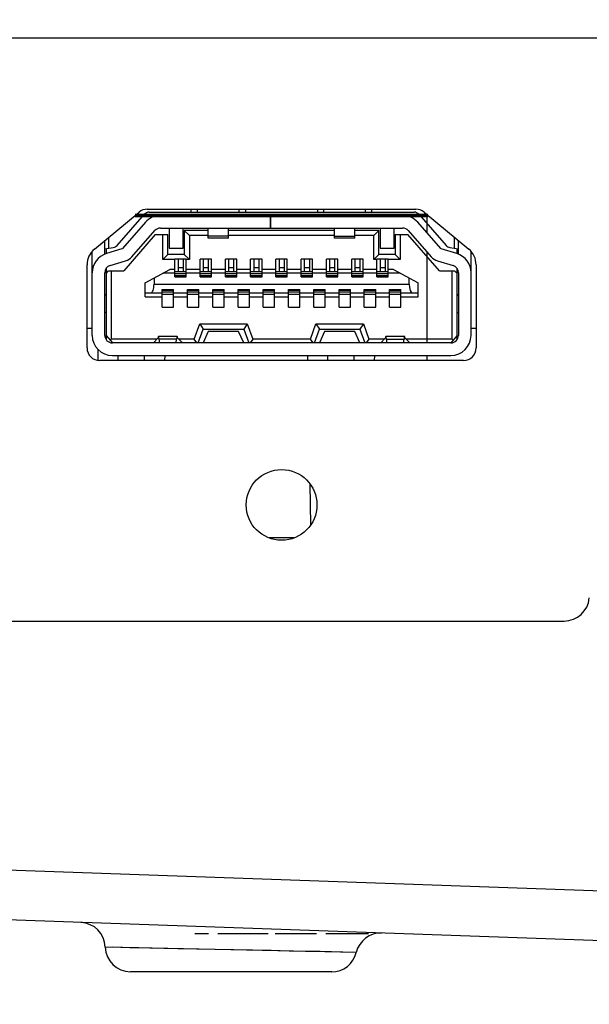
# Model space of a CAD drawing. Header units: millimetres. Extents: x 0 to 1682, y 0 to 1188.
# Tile 6 of 38: x 453 to 475, y 370 to 409. Entities that reach past the tile are written whole.
import ezdxf

# ---------------------------------------------------------------- set-up
doc = ezdxf.new("R2010")
doc.units = ezdxf.units.MM
doc.header["$LTSCALE"] = 92.51
doc.header["$PDMODE"] = 3
doc.header["$PDSIZE"] = 8
doc.layers.get('0').update_dxf_attribs({"linetype": 'CONTINUOUS'})
doc.layers.get('Defpoints').update_dxf_attribs({"linetype": 'CONTINUOUS'})
for name, color, linetype in [('2D-MDPSC1900WD-DIM', 7, 'CONTINUOUS'), ('BASE_PCB_V00-MDP-SHAPE', 7, 'CONTINUOUS'), ('HDMI_471510001-SHAPE', 7, 'CONTINUOUS'), ('REAR_CASE_MDPSC_19W-SHAPE', 7, 'CONTINUOUS'), ('REAR_COVER_MDPSC_19W-SHAPE', 7, 'CONTINUOUS')]:
    doc.layers.add(name, color=color, linetype=linetype)
doc.styles.get("Standard").update_dxf_attribs({"font": 'GOTHIC.TTF'})
doc.dimstyles.new('DIMSTYLE_2', dxfattribs={"dimtxt": 7, "dimasz": 7, "dimexe": 1.5, "dimexo": 1, "dimgap": 0.875, "dimtad": 1, "dimdec": 5, "dimdsep": 46, "dimtxsty": 'Standard', "dimblk": '_FILLED', "dimblk1": '_FILLED', "dimblk2": '_FILLED', "dimcen": 0.09, "dimadec": 5, "dimazin": 2, "dimtp": 0.5, "dimtm": 0.5, "dimtfac": 1, "dimtdec": 5, "dimtofl": 0, "dimtmove": 0, "dimatfit": 3, "dimldrblk": '_FILLED', "dimfxl": 1, "dimtolj": 1, "dimarcsym": 0})
doc.dimstyles.get("Standard").update_dxf_attribs({"dimtxt": 7, "dimasz": 7, "dimexe": 1.5, "dimexo": 1, "dimtad": 1, "dimdec": 5, "dimdsep": 46, "dimtxsty": 'Standard', "dimblk": '_FILLED', "dimblk1": '_FILLED', "dimblk2": '_FILLED', "dimcen": 0.09, "dimadec": 5, "dimazin": 2, "dimtol": 1, "dimtp": 1e-05, "dimtm": 1e-05, "dimtfac": 1, "dimtdec": 5, "dimtofl": 0, "dimtmove": 0, "dimatfit": 3, "dimldrblk": '_FILLED', "dimfxl": 1, "dimtolj": 1, "dimarcsym": 0})

# ---------------------------------------------------------------- blocks, each defined once
blk = doc.blocks.new('_FILLED')
at = {"color": 0, "linetype": 'ByBlock'}
blk.add_solid([(0, 0), (-1, 0.2143), (-1, -0.2143)], dxfattribs=at)
blk = doc.blocks.new('*D13')
at = {"layer": '2D-MDPSC1900WD-DIM', "color": 0, "linetype": 'Continuous', "lineweight": -2}
for p, q in [((381.631, 406.847), (381.631, 340.161)), ((640.131, 406.847), (640.131, 340.161)), ((388.631, 341.661), (633.131, 341.661))]:
    blk.add_line(p, q, dxfattribs=at)
at = {"layer": 'Defpoints', "color": 0, "linetype": 'Continuous'}
for p in [(381.631, 407.847), (640.131, 407.847), (640.131, 341.661)]:
    blk.add_point(p, dxfattribs=at)
at = {"layer": '2D-MDPSC1900WD-DIM', "color": 0, "linetype": 'Continuous', "lineweight": -2, "xscale": 7, "yscale": 7, "zscale": 7, "rotation": 180}
blk.add_blockref('_FILLED', (381.631, 341.661), dxfattribs=at)
at = {"layer": '2D-MDPSC1900WD-DIM', "color": 0, "linetype": 'Continuous', "lineweight": -2, "xscale": 7, "yscale": 7, "zscale": 7}
blk.add_blockref('_FILLED', (640.131, 341.661), dxfattribs=at)
at = {"layer": '2D-MDPSC1900WD-DIM', "color": 0, "linetype": 'Continuous', "insert": (510.814, 351.869), "char_height": 7, "attachment_point": 2, "line_spacing_factor": 0.9}
blk.add_mtext('\\A1;258.5', dxfattribs=at)
blk = doc.blocks.new('*D23')
at = {"color": 2, "lineweight": -2}
for p, q in [((279.976, 431.598), (279.976, 313.532)), ((741.787, 431.598), (741.787, 313.532)), ((286.976, 315.032), (734.787, 315.032))]:
    blk.add_line(p, q, dxfattribs=at)
at = {"layer": 'Defpoints', "color": 0}
for p in [(279.976, 432.598), (741.787, 432.598), (741.787, 315.032)]:
    blk.add_point(p, dxfattribs=at)
at = {"color": 2, "lineweight": -2, "xscale": 7, "yscale": 7, "zscale": 7, "rotation": 180}
blk.add_blockref('_FILLED', (279.976, 315.032), dxfattribs=at)
at = {"color": 2, "lineweight": -2, "xscale": 7, "yscale": 7, "zscale": 7}
blk.add_blockref('_FILLED', (741.787, 315.032), dxfattribs=at)
at = {"color": 2, "insert": (510.881, 319.858), "char_height": 8, "attachment_point": 5}
blk.add_mtext('\\A1;461.8', dxfattribs=at)

msp = doc.modelspace()

# ---------------------------------------------------------------- linework, layer by layer
at = {"layer": 'BASE_PCB_V00-MDP-SHAPE', "color": 7, "linetype": 'Continuous'}
for p, q in [((468.631422, 400.860115), (468.631422, 400.136754)), ((468.631422, 399.379898), (468.631422, 395.767398)), ((468.631422, 395.267398), (468.631422, 395.067398)), ((463.375981, 388.047398), (462.386862, 388.047398))]:
    msp.add_line(p, q, dxfattribs=at)
at = {"layer": 'HDMI_471510001-SHAPE', "color": 7, "linetype": 'Continuous'}
for p, q in [((456.3691, 399.632241), (457.451776, 400.862555)), ((457.639455, 400.947398), (468.123389, 400.947398)), ((459.306422, 400.947398), (459.306422, 401.067398)), ((459.556422, 400.947398), (459.556422, 401.067398)), ((461.206422, 400.947398), (461.206422, 401.067398)), ((461.456422, 401.067398), (461.456422, 400.947398)), ((462.431422, 400.817398), (462.431422, 400.317398)), ((462.441422, 400.817398), (462.441422, 400.317398)), ((464.306422, 401.067398), (464.306422, 400.947398)), ((464.556422, 400.947398), (464.556422, 401.067398)), ((466.206422, 400.947398), (466.206422, 401.067398)), ((466.456422, 400.947398), (466.456422, 401.067398)), ((468.311067, 400.862555), (469.393743, 399.632241)), ((457.491471, 400.5459), (456.583708, 399.514352)), ((458.092042, 400.317398), (462.431422, 400.317398)), ((458.431422, 400.317398), (458.431422, 399.517398)), ((458.981422, 399.517398), (458.981422, 400.317398)), ((459.981422, 399.917398), (459.981422, 400.309253)), ((460.781422, 399.917398), (460.781422, 400.317398)), ((462.441422, 400.317398), (467.670802, 400.317398)), ((464.981422, 399.917398), (464.981422, 400.309253)), ((465.781422, 399.917398), (465.781422, 400.317398)), ((466.781422, 400.317398), (466.781422, 399.517398)), ((467.331422, 399.517398), (467.331422, 400.317398)), ((469.179135, 399.514352), (468.271373, 400.5459)), ((456.031422, 399.948072), (456.031422, 399.520876)), ((457.881422, 400.067398), (456.631422, 398.617398)), ((456.959065, 399.184038), (457.866827, 400.215586)), ((457.881422, 400.067398), (458.381422, 400.067398)), ((458.181422, 399.067398), (458.181422, 400.067398)), ((458.381422, 399.267398), (458.381422, 400.067398)), ((459.981422, 400.217398), (459.031422, 400.217398)), ((459.231422, 400.017398), (459.031422, 400.217398)), ((459.031422, 400.217398), (459.031422, 399.267398)), ((459.981422, 400.017398), (459.231422, 400.017398)), ((459.231422, 400.017398), (459.231422, 399.067398)), ((460.781422, 399.991606), (459.981422, 399.991606)), ((460.781422, 399.917398), (459.981422, 399.917398)), ((464.981422, 400.217398), (460.781422, 400.217398)), ((464.981422, 400.017398), (460.781422, 400.017398)), ((464.981422, 399.991606), (465.781422, 399.991606)), ((465.781422, 399.917398), (464.981422, 399.917398)), ((466.731422, 400.217398), (465.781422, 400.217398)), ((466.531422, 400.017398), (465.781422, 400.017398)), ((466.531422, 400.017398), (466.731422, 400.217398)), ((466.531422, 399.067398), (466.531422, 400.017398)), ((466.731422, 399.267398), (466.731422, 400.217398)), ((467.381422, 400.067398), (467.881422, 400.067398)), ((467.381422, 400.067398), (467.381422, 399.267398)), ((467.581422, 400.067398), (467.581422, 399.067398)), ((469.131422, 398.617398), (467.881422, 400.067398)), ((467.896016, 400.215586), (468.803778, 399.184038)), ((469.731422, 399.520876), (469.731422, 399.948072)), ((455.881422, 399.285834), (455.881422, 399.823702)), ((455.881422, 399.497398), (456.220081, 399.550405)), ((458.431422, 399.517398), (458.981422, 399.517398)), ((466.781422, 399.517398), (467.331422, 399.517398)), ((469.542762, 399.550405), (469.881422, 399.497398)), ((469.881422, 399.285834), (469.881422, 399.823702)), ((455.381422, 396.067398), (455.381422, 399.395639)), ((455.931422, 399.505224), (455.931422, 399.310449)), ((456.560877, 399.499595), (455.946153, 399.310449)), ((458.181422, 399.067398), (458.381422, 399.267398)), ((459.031422, 399.267398), (458.381422, 399.267398)), ((459.031422, 399.267398), (459.231422, 399.067398)), ((466.531422, 399.067398), (466.731422, 399.267398)), ((467.381422, 399.267398), (466.731422, 399.267398)), ((467.581422, 399.067398), (467.381422, 399.267398)), ((469.81669, 399.310449), (469.201966, 399.499595)), ((469.831422, 399.310449), (469.831422, 399.505224)), ((470.381422, 396.067398), (470.381422, 399.395639)), ((456.093196, 398.832559), (456.70792, 399.021705)), ((458.656422, 399.067398), (458.181422, 399.067398)), ((459.106422, 399.087398), (458.656422, 399.087398)), ((458.656422, 398.387398), (458.656422, 399.087398)), ((458.781422, 399.087398), (458.781422, 398.587398)), ((458.981422, 398.742163), (458.781422, 398.742163)), ((458.981422, 399.087398), (458.981422, 398.587398)), ((459.106422, 398.387398), (459.106422, 399.087398)), ((459.231422, 399.067398), (459.106422, 399.067398)), ((460.106422, 399.087398), (459.656422, 399.087398)), ((459.656422, 398.387398), (459.656422, 399.087398)), ((459.781422, 399.087398), (459.781422, 398.587398)), ((459.981422, 398.742163), (459.781422, 398.742163)), ((459.981422, 399.087398), (459.981422, 398.587398)), ((460.106422, 398.387398), (460.106422, 399.087398)), ((461.106422, 399.087398), (460.656422, 399.087398)), ((460.656422, 398.387398), (460.656422, 399.087398)), ((460.781422, 399.087398), (460.781422, 398.587398)), ((460.981422, 398.742163), (460.781422, 398.742163)), ((460.981422, 399.087398), (460.981422, 398.587398)), ((461.106422, 398.387398), (461.106422, 399.087398)), ((462.106422, 399.087398), (461.656422, 399.087398)), ((461.656422, 398.387398), (461.656422, 399.087398)), ((461.781422, 399.087398), (461.781422, 398.587398)), ((461.981422, 398.742163), (461.781422, 398.742163)), ((461.981422, 399.087398), (461.981422, 398.587398)), ((462.106422, 398.387398), (462.106422, 399.087398)), ((463.106422, 399.087398), (462.656422, 399.087398)), ((462.656422, 398.387398), (462.656422, 399.087398)), ((462.781422, 399.087398), (462.781422, 398.587398)), ((462.981422, 398.742163), (462.781422, 398.742163)), ((462.981422, 399.087398), (462.981422, 398.587398)), ((463.106422, 398.387398), (463.106422, 399.087398)), ((464.106422, 399.087398), (463.656422, 399.087398)), ((463.656422, 398.387398), (463.656422, 399.087398)), ((463.781422, 399.087398), (463.781422, 398.587398)), ((463.981422, 398.742163), (463.781422, 398.742163)), ((463.981422, 399.087398), (463.981422, 398.587398)), ((464.106422, 398.387398), (464.106422, 399.087398)), ((465.106422, 399.087398), (464.656422, 399.087398)), ((464.656422, 398.387398), (464.656422, 399.087398)), ((464.781422, 399.087398), (464.781422, 398.587398)), ((464.981422, 398.742163), (464.781422, 398.742163)), ((464.981422, 399.087398), (464.981422, 398.587398)), ((465.106422, 398.387398), (465.106422, 399.087398)), ((466.106422, 399.087398), (465.656422, 399.087398)), ((465.656422, 398.387398), (465.656422, 399.087398)), ((465.781422, 399.087398), (465.781422, 398.587398)), ((465.981422, 398.742163), (465.781422, 398.742163)), ((465.981422, 399.087398), (465.981422, 398.587398)), ((466.106422, 398.387398), (466.106422, 399.087398)), ((466.656422, 399.067398), (466.531422, 399.067398)), ((467.106422, 399.087398), (466.656422, 399.087398)), ((466.656422, 398.387398), (466.656422, 399.087398)), ((466.781422, 399.087398), (466.781422, 398.587398)), ((466.981422, 398.742163), (466.781422, 398.742163)), ((466.981422, 399.087398), (466.981422, 398.587398)), ((467.106422, 398.387398), (467.106422, 399.087398)), ((467.581422, 399.067398), (467.106422, 399.067398)), ((469.054923, 399.021705), (469.669647, 398.832559)), ((455.881422, 396.067398), (455.881422, 398.545826)), ((455.908173, 398.667398), (455.931422, 398.667398)), ((455.931422, 398.710056), (455.931422, 395.901567)), ((455.931422, 398.517398), (456.031422, 398.617398)), ((456.031422, 398.617398), (456.631422, 398.617398)), ((456.131422, 398.617398), (456.131422, 395.917398)), ((457.481422, 398.147398), (458.457737, 398.677398)), ((458.656422, 398.527398), (458.181422, 398.527398)), ((458.656422, 398.677398), (458.457737, 398.677398)), ((459.106422, 398.587398), (458.656422, 398.587398)), ((459.106422, 398.498652), (458.656422, 398.498652)), ((459.106422, 398.430012), (458.656422, 398.430012)), ((459.106422, 398.417398), (458.656422, 398.417398)), ((458.656422, 398.387398), (459.106422, 398.387398)), ((459.656422, 398.677398), (459.106422, 398.677398)), ((459.656422, 398.527398), (459.106422, 398.527398)), ((460.106422, 398.587398), (459.656422, 398.587398)), ((460.106422, 398.498652), (459.656422, 398.498652)), ((460.106422, 398.430012), (459.656422, 398.430012)), ((460.106422, 398.417398), (459.656422, 398.417398)), ((459.656422, 398.387398), (460.106422, 398.387398)), ((460.656422, 398.677398), (460.106422, 398.677398)), ((460.656422, 398.527398), (460.106422, 398.527398)), ((461.106422, 398.587398), (460.656422, 398.587398)), ((461.106422, 398.498652), (460.656422, 398.498652)), ((461.106422, 398.430012), (460.656422, 398.430012)), ((461.106422, 398.417398), (460.656422, 398.417398)), ((460.656422, 398.387398), (461.106422, 398.387398)), ((461.656422, 398.677398), (461.106422, 398.677398)), ((461.656422, 398.527398), (461.106422, 398.527398)), ((462.106422, 398.587398), (461.656422, 398.587398)), ((462.106422, 398.498652), (461.656422, 398.498652)), ((462.106422, 398.430012), (461.656422, 398.430012)), ((462.106422, 398.417398), (461.656422, 398.417398)), ((461.656422, 398.387398), (462.106422, 398.387398)), ((462.656422, 398.677398), (462.106422, 398.677398)), ((462.656422, 398.527398), (462.106422, 398.527398)), ((463.106422, 398.587398), (462.656422, 398.587398)), ((463.106422, 398.498652), (462.656422, 398.498652)), ((463.106422, 398.430012), (462.656422, 398.430012)), ((463.106422, 398.417398), (462.656422, 398.417398)), ((462.656422, 398.387398), (463.106422, 398.387398)), ((463.656422, 398.677398), (463.106422, 398.677398)), ((463.656422, 398.527398), (463.106422, 398.527398)), ((464.106422, 398.587398), (463.656422, 398.587398)), ((464.106422, 398.498652), (463.656422, 398.498652)), ((464.106422, 398.430012), (463.656422, 398.430012)), ((464.106422, 398.417398), (463.656422, 398.417398)), ((463.656422, 398.387398), (464.106422, 398.387398)), ((464.656422, 398.677398), (464.106422, 398.677398)), ((464.656422, 398.527398), (464.106422, 398.527398)), ((465.106422, 398.587398), (464.656422, 398.587398)), ((465.106422, 398.498652), (464.656422, 398.498652)), ((465.106422, 398.430012), (464.656422, 398.430012)), ((465.106422, 398.417398), (464.656422, 398.417398)), ((464.656422, 398.387398), (465.106422, 398.387398)), ((465.656422, 398.677398), (465.106422, 398.677398)), ((465.656422, 398.527398), (465.106422, 398.527398)), ((466.106422, 398.587398), (465.656422, 398.587398)), ((466.106422, 398.498652), (465.656422, 398.498652)), ((466.106422, 398.430012), (465.656422, 398.430012)), ((466.106422, 398.417398), (465.656422, 398.417398)), ((465.656422, 398.387398), (466.106422, 398.387398)), ((466.656422, 398.677398), (466.106422, 398.677398)), ((466.656422, 398.527398), (466.106422, 398.527398)), ((467.106422, 398.587398), (466.656422, 398.587398)), ((467.106422, 398.498652), (466.656422, 398.498652)), ((467.106422, 398.430012), (466.656422, 398.430012)), ((467.106422, 398.417398), (466.656422, 398.417398)), ((466.656422, 398.387398), (467.106422, 398.387398)), ((467.305106, 398.677398), (467.106422, 398.677398)), ((467.581422, 398.527398), (467.106422, 398.527398)), ((467.305106, 398.677398), (468.281422, 398.147398)), ((469.131422, 398.617398), (469.731422, 398.617398)), ((469.631422, 395.917398), (469.631422, 398.617398)), ((469.731422, 398.617398), (469.831422, 398.517398)), ((469.831422, 395.901567), (469.831422, 398.710056)), ((469.831422, 398.667398), (469.85467, 398.667398)), ((469.881422, 398.545826), (469.881422, 396.067398)), ((457.481422, 397.597398), (457.481422, 398.147398)), ((457.831422, 398.337398), (457.831422, 398.097398)), ((457.831422, 398.097398), (467.931422, 398.097398)), ((467.931422, 398.097398), (467.931422, 398.337398)), ((468.281422, 397.597398), (468.281422, 398.147398)), ((455.931422, 397.667398), (455.881422, 397.667398)), ((455.931422, 397.657398), (455.881422, 397.657398)), ((457.481422, 397.747398), (458.156422, 397.747398)), ((457.481422, 397.597398), (458.156422, 397.597398)), ((458.156422, 397.887398), (458.606422, 397.887398)), ((458.156422, 397.187398), (458.156422, 397.887398)), ((458.606422, 397.857398), (458.156422, 397.857398)), ((458.606422, 397.844784), (458.156422, 397.844784)), ((458.606422, 397.776144), (458.156422, 397.776144)), ((458.606422, 397.687398), (458.156422, 397.687398)), ((458.606422, 397.187398), (458.606422, 397.887398)), ((458.606422, 397.747398), (459.156422, 397.747398)), ((458.606422, 397.597398), (459.156422, 397.597398)), ((459.156422, 397.887398), (459.606422, 397.887398)), ((459.156422, 397.187398), (459.156422, 397.887398)), ((459.606422, 397.857398), (459.156422, 397.857398)), ((459.606422, 397.844784), (459.156422, 397.844784)), ((459.606422, 397.776144), (459.156422, 397.776144)), ((459.606422, 397.687398), (459.156422, 397.687398)), ((459.606422, 397.187398), (459.606422, 397.887398)), ((459.606422, 397.747398), (460.156422, 397.747398)), ((459.606422, 397.597398), (460.156422, 397.597398)), ((460.156422, 397.887398), (460.606422, 397.887398)), ((460.156422, 397.187398), (460.156422, 397.887398)), ((460.606422, 397.857398), (460.156422, 397.857398)), ((460.606422, 397.844784), (460.156422, 397.844784)), ((460.606422, 397.776144), (460.156422, 397.776144)), ((460.606422, 397.687398), (460.156422, 397.687398)), ((460.606422, 397.187398), (460.606422, 397.887398)), ((460.606422, 397.747398), (461.156422, 397.747398)), ((460.606422, 397.597398), (461.156422, 397.597398)), ((461.156422, 397.887398), (461.606422, 397.887398)), ((461.156422, 397.187398), (461.156422, 397.887398)), ((461.606422, 397.857398), (461.156422, 397.857398)), ((461.606422, 397.844784), (461.156422, 397.844784)), ((461.606422, 397.776144), (461.156422, 397.776144)), ((461.606422, 397.687398), (461.156422, 397.687398)), ((461.606422, 397.187398), (461.606422, 397.887398)), ((461.606422, 397.747398), (462.156422, 397.747398)), ((461.606422, 397.597398), (462.156422, 397.597398)), ((462.156422, 397.887398), (462.606422, 397.887398)), ((462.156422, 397.187398), (462.156422, 397.887398)), ((462.606422, 397.857398), (462.156422, 397.857398)), ((462.606422, 397.844784), (462.156422, 397.844784)), ((462.606422, 397.776144), (462.156422, 397.776144)), ((462.606422, 397.687398), (462.156422, 397.687398)), ((462.606422, 397.187398), (462.606422, 397.887398)), ((462.606422, 397.747398), (463.156422, 397.747398)), ((462.606422, 397.597398), (463.156422, 397.597398)), ((463.156422, 397.887398), (463.606422, 397.887398)), ((463.156422, 397.187398), (463.156422, 397.887398)), ((463.606422, 397.857398), (463.156422, 397.857398)), ((463.606422, 397.844784), (463.156422, 397.844784)), ((463.606422, 397.776144), (463.156422, 397.776144)), ((463.606422, 397.687398), (463.156422, 397.687398)), ((463.606422, 397.187398), (463.606422, 397.887398)), ((463.606422, 397.747398), (464.156422, 397.747398)), ((463.606422, 397.597398), (464.156422, 397.597398)), ((464.156422, 397.887398), (464.606422, 397.887398)), ((464.156422, 397.187398), (464.156422, 397.887398)), ((464.606422, 397.857398), (464.156422, 397.857398)), ((464.606422, 397.844784), (464.156422, 397.844784)), ((464.606422, 397.776144), (464.156422, 397.776144)), ((464.606422, 397.687398), (464.156422, 397.687398)), ((464.606422, 397.187398), (464.606422, 397.887398)), ((464.606422, 397.747398), (465.156422, 397.747398)), ((464.606422, 397.597398), (465.156422, 397.597398)), ((465.156422, 397.887398), (465.606422, 397.887398)), ((465.156422, 397.187398), (465.156422, 397.887398)), ((465.606422, 397.857398), (465.156422, 397.857398)), ((465.606422, 397.844784), (465.156422, 397.844784)), ((465.606422, 397.776144), (465.156422, 397.776144)), ((465.606422, 397.687398), (465.156422, 397.687398)), ((465.606422, 397.187398), (465.606422, 397.887398)), ((465.606422, 397.747398), (466.156422, 397.747398)), ((465.606422, 397.597398), (466.156422, 397.597398)), ((466.156422, 397.887398), (466.606422, 397.887398)), ((466.156422, 397.187398), (466.156422, 397.887398)), ((466.606422, 397.857398), (466.156422, 397.857398)), ((466.606422, 397.844784), (466.156422, 397.844784)), ((466.606422, 397.776144), (466.156422, 397.776144)), ((466.606422, 397.687398), (466.156422, 397.687398)), ((466.606422, 397.187398), (466.606422, 397.887398)), ((466.606422, 397.747398), (467.156422, 397.747398)), ((466.606422, 397.597398), (467.156422, 397.597398)), ((467.156422, 397.887398), (467.606422, 397.887398)), ((467.156422, 397.187398), (467.156422, 397.887398)), ((467.606422, 397.857398), (467.156422, 397.857398)), ((467.606422, 397.844784), (467.156422, 397.844784)), ((467.606422, 397.776144), (467.156422, 397.776144)), ((467.606422, 397.687398), (467.156422, 397.687398)), ((467.606422, 397.187398), (467.606422, 397.887398)), ((467.606422, 397.747398), (468.281422, 397.747398)), ((467.606422, 397.597398), (468.281422, 397.597398)), ((469.881422, 397.667398), (469.831422, 397.667398)), ((469.831422, 397.657398), (469.881422, 397.657398)), ((458.156422, 397.187398), (458.606422, 397.187398)), ((459.156422, 397.187398), (459.606422, 397.187398)), ((460.156422, 397.187398), (460.606422, 397.187398)), ((461.156422, 397.187398), (461.606422, 397.187398)), ((462.156422, 397.187398), (462.606422, 397.187398)), ((463.156422, 397.187398), (463.606422, 397.187398)), ((464.156422, 397.187398), (464.606422, 397.187398)), ((465.156422, 397.187398), (465.606422, 397.187398)), ((466.156422, 397.187398), (466.606422, 397.187398)), ((467.156422, 397.187398), (467.606422, 397.187398)), ((455.931422, 396.977398), (455.881422, 396.977398)), ((469.831422, 396.977398), (469.881422, 396.977398)), ((459.423154, 395.917398), (459.641336, 396.517398)), ((459.641336, 396.517398), (461.521507, 396.517398)), ((459.641336, 396.517398), (459.781422, 396.317398)), ((461.521507, 396.517398), (461.381422, 396.317398)), ((461.521507, 396.517398), (461.739689, 395.917398)), ((464.023154, 395.917398), (464.241336, 396.517398)), ((464.241336, 396.517398), (466.121507, 396.517398)), ((464.241336, 396.517398), (464.381422, 396.317398)), ((466.121507, 396.517398), (465.981422, 396.317398)), ((466.121507, 396.517398), (466.339689, 395.917398)), ((455.931422, 396.067398), (456.181422, 395.767398)), ((458.75375, 396.017398), (458.009093, 396.017398)), ((459.581422, 395.767398), (459.781422, 396.317398)), ((459.781422, 396.317398), (461.381422, 396.317398)), ((459.981422, 396.217398), (459.781422, 395.767398)), ((461.181422, 396.217398), (459.981422, 396.217398)), ((461.381422, 395.767398), (461.181422, 396.217398)), ((461.381422, 396.317398), (461.581422, 395.767398)), ((464.181422, 395.767398), (464.381422, 396.317398)), ((464.381422, 396.317398), (465.981422, 396.317398)), ((464.581422, 396.217398), (464.381422, 395.767398)), ((465.781422, 396.217398), (464.581422, 396.217398)), ((465.981422, 395.767398), (465.781422, 396.217398)), ((465.981422, 396.317398), (466.181422, 395.767398)), ((467.75375, 396.017398), (467.009093, 396.017398)), ((469.831422, 396.067398), (469.581422, 395.767398)), ((456.131422, 395.917398), (456.090513, 395.876489)), ((457.952985, 395.917398), (456.131422, 395.917398)), ((469.581422, 395.767398), (456.181422, 395.767398)), ((457.98649, 395.949854), (457.806422, 395.775426)), ((458.727154, 395.921873), (458.035689, 395.921873)), ((458.055619, 395.767398), (458.035689, 395.921873)), ((458.707225, 395.767398), (458.727154, 395.921873)), ((458.776353, 395.949854), (458.956422, 395.775426)), ((459.423154, 395.917398), (458.809858, 395.917398)), ((459.528219, 395.767398), (459.423154, 395.917398)), ((461.739689, 395.917398), (461.634625, 395.767398)), ((464.023154, 395.917398), (461.739689, 395.917398)), ((464.128219, 395.767398), (464.023154, 395.917398)), ((466.339689, 395.917398), (466.234625, 395.767398)), ((466.952985, 395.917398), (466.339689, 395.917398)), ((466.98649, 395.949854), (466.806422, 395.775426)), ((467.035689, 395.921873), (467.727154, 395.921873)), ((467.055619, 395.767398), (467.035689, 395.921873)), ((467.707225, 395.767398), (467.727154, 395.921873)), ((467.776353, 395.949854), (467.956422, 395.775426)), ((469.631422, 395.917398), (467.809858, 395.917398)), ((469.672331, 395.876489), (469.631422, 395.917398)), ((456.181422, 395.267398), (469.581422, 395.267398))]:
    msp.add_line(p, q, dxfattribs=at)
at = {"layer": 'HDMI_471510001-SHAPE', "color": 7, "linetype": 'Continuous', "const_width": 0.148625}
msp.add_lwpolyline([(468.682942, 400.817398), (457.079901, 400.817398)], dxfattribs=at)
at = {"layer": 'HDMI_471510001-SHAPE', "color": 7, "linetype": 'Continuous'}
for centre, radius, start, end in [((457.639455, 400.697398), 0.25, 90, 138.6522228), ((458.092042, 400.017398), 0.8, 90, 138.6522228), ((467.670802, 400.017398), 0.8, 41.3477772, 90), ((468.123389, 400.697398), 0.25, 41.3477772, 90), ((458.092042, 400.017398), 0.3, 90, 138.6522228), ((467.670802, 400.017398), 0.3, 41.3477772, 90), ((456.181422, 399.797398), 0.25, 278.8957953, 318.6522228), ((456.546173, 399.547384), 0.05, 287.102729, 318.6522228), ((469.216671, 399.547384), 0.05, 221.3477772, 252.897271), ((469.581422, 399.797398), 0.25, 221.3477772, 261.1042047), ((456.181422, 398.545826), 0.8, 107.102729, 180), ((456.546173, 399.547384), 0.55, 287.102729, 318.6522228), ((469.216671, 399.547384), 0.55, 221.3477772, 252.897271), ((469.581422, 398.545826), 0.8, 0, 72.897271), ((456.181422, 398.545826), 0.3, 107.102729, 180), ((469.581422, 398.545826), 0.3, 0, 72.897271), ((456.181422, 396.067398), 0.8, 180, 270), ((456.181422, 396.067398), 0.3, 180, 270), ((469.581422, 396.067398), 0.8, 270, 0), ((469.581422, 396.067398), 0.3, 270, 0)]:
    msp.add_arc(centre, radius, start, end, dxfattribs=at)
for centre, major_axis, ratio, start_param, end_param in [((457.708922, 398.097398), (0, 0.35), 0.35, -3.141592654, -1.570796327), ((468.053922, 398.097398), (0, 0.35), 0.35, -4.71238898, -3.141592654), ((458.009093, 395.317398), (0, 0.7), 0.075342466, -0.528556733, 0.442911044), ((458.75375, 395.317398), (0, 0.7), 0.075342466, 5.840274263, 6.811742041), ((467.009093, 395.317398), (0, 0.7), 0.075342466, -0.528556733, 0.442911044), ((467.75375, 395.317398), (0, 0.7), 0.075342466, 5.840274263, 6.811742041)]:
    msp.add_ellipse(centre, major_axis=major_axis, ratio=ratio, start_param=start_param, end_param=end_param, dxfattribs=at)
at = {"layer": 'REAR_CASE_MDPSC_19W-SHAPE', "color": 7, "linetype": 'Continuous'}
for p, q in [((694.928904, 407.847398), (326.833875, 407.847398)), ((455.470803, 399.483246), (457.242608, 400.952303)), ((457.561744, 401.067398), (468.201099, 401.067398)), ((468.520236, 400.952303), (470.29204, 399.483246)), ((455.181422, 395.567398), (455.181422, 398.867398)), ((470.581422, 398.867398), (470.581422, 395.567398)), ((470.081422, 395.067398), (455.681422, 395.067398))]:
    msp.add_line(p, q, dxfattribs=at)
msp.add_circle((462.881422, 389.347398), 1.4, dxfattribs=at)
for centre, radius, start, end in [((457.561744, 400.567398), 0.5, 90, 129.6631617), ((468.201099, 400.567398), 0.5, 50.3368383, 90), ((455.981422, 398.867398), 0.8, 129.6631617, 180), ((469.781422, 398.867398), 0.8, 0, 50.3368383), ((455.681422, 395.567398), 0.5, 180, 270), ((470.081422, 395.567398), 0.5, 270, 0)]:
    msp.add_arc(centre, radius, start, end, dxfattribs=at)
at = {"layer": 'REAR_COVER_MDPSC_19W-SHAPE', "color": 7, "linetype": 'Continuous'}
for p, q in [((455.181422, 396.347398), (455.381422, 396.347398)), ((470.381422, 396.347398), (470.581422, 396.347398)), ((455.605632, 395.511853), (455.613221, 395.077109)), ((456.413269, 395.067398), (456.409708, 395.271383)), ((457.449575, 395.067398), (457.453066, 395.267398)), ((458.252944, 395.267398), (458.249453, 395.067398)), ((463.909899, 395.267398), (463.91339, 395.067398)), ((464.713269, 395.067398), (464.709778, 395.267398)), ((465.749575, 395.067398), (465.753066, 395.267398)), ((466.552944, 395.267398), (466.549453, 395.067398)), ((463.998664, 390.182092), (464.027022, 388.557423)), ((406.197753, 384.747398), (474.065091, 384.747398)), ((510.253231, 372.835649), (407.544422, 376.42232)), ((510.183432, 370.871772), (392.793856, 374.971107)), ((459.991143, 372.347398), (459.443732, 372.347398)), ((462.349674, 372.347398), (460.361489, 372.347398)), ((464.257214, 372.347398), (462.63029, 372.347398)), ((466.319094, 372.347398), (464.62756, 372.347398)), ((465.836816, 371.6166), (455.89929, 371.824558)), ((458.779218, 371.76412), (457.668082, 371.787449)), ((461.724771, 371.70246), (458.779218, 371.76412)), ((464.863814, 370.847398), (456.899029, 370.847398))]:
    msp.add_line(p, q, dxfattribs=at)
for points in [[(457.234718, 371.796552), (456.874755, 371.804097), (456.582358, 371.810233), (456.174236, 371.818792)], [(465.306946, 371.627664), (464.411395, 371.646322), (463.831407, 371.658416), (463.180655, 371.672018), (462.473841, 371.686786), (461.724771, 371.70246)]]:
    msp.add_lwpolyline(points, dxfattribs=at)
for centre, start, end in [((474.065091, 385.747398), 270, 355), ((454.899551, 371.801719), 1.3087361, 88), ((466.809818, 371.385803), 88.0000001, 166.6559649), ((456.899029, 371.847398), 181.3087361, 270), ((464.863814, 371.847398), 270, 346.6559649)]:
    msp.add_arc(centre, 1, start, end, dxfattribs=at)

# ---------------------------------------------------------------- dimensions: what is measured, and where the dimension line sits
dim = msp.add_linear_dim(base=(741.787146, 315.031991), p1=(279.975698, 432.597683), p2=(741.787146, 432.597683), dimstyle='Standard', override={"dimtxt": 8, "dimtoh": 1, "dimdec": 1, "dimzin": 0, "dimcen": 15.138, "dimclrd": 2, "dimclre": 2, "dimclrt": 2, "dimadec": 0, "dimazin": 0, "dimtol": 0, "dimtp": 1, "dimtm": 0, "dimtdec": 1, "dimtmove": 1, "dimtzin": 12})
dim.commit()
dim.dimension.update_dxf_attribs({"geometry": '*D23', "text_midpoint": (510.881422, 319.858214)})
at = {"layer": '2D-MDPSC1900WD-DIM', "color": 2, "linetype": 'Continuous'}
dim = msp.add_linear_dim(base=(640.131422, 341.660619), p1=(381.631422, 407.847398), p2=(640.131422, 407.847398), dimstyle='DIMSTYLE_2', dxfattribs=at)
dim.commit()
dim.dimension.update_dxf_attribs({"geometry": '*D13', "text_midpoint": (510.81442, 341.660619), "dimtype": 160})

doc.saveas('drawing.dxf')
